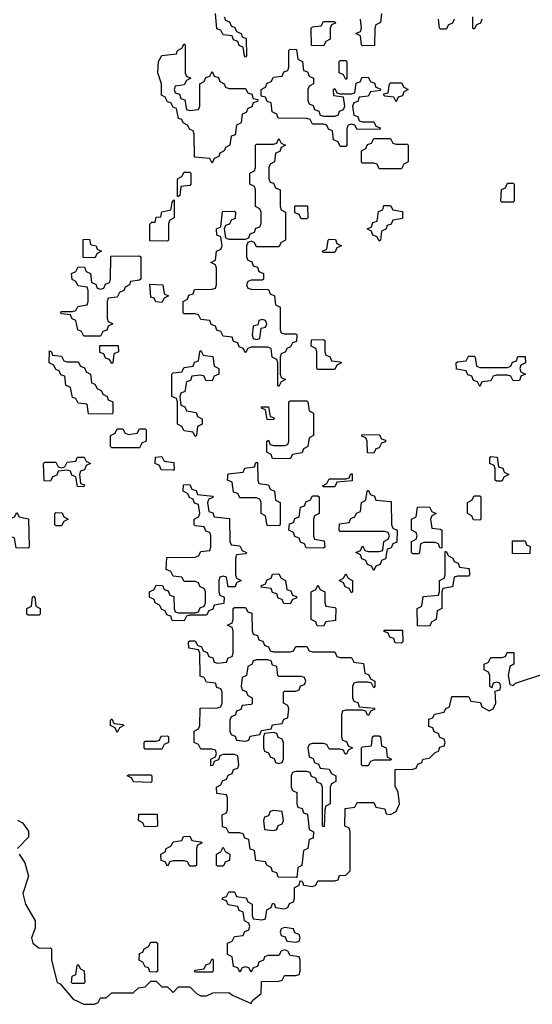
# Model space of a CAD drawing. Header units: inches. Extents: x 2777885 to 2884230, y 684484 to 829189.
# Tile 194 of 239: x 2851960 to 2853799, y 812371 to 815900. Entities that reach past the tile are written whole.
import ezdxf

# ---------------------------------------------------------------- set-up
doc = ezdxf.new("R2010")
doc.units = ezdxf.units.IN
doc.header["$MEASUREMENT"] = 0
doc.layers.add('C8851', color=7, linetype='Continuous')

msp = doc.modelspace()

# ---------------------------------------------------------------- linework, layer by layer
at = {"layer": 'C8851', "color": 6}
for points in [[(2852694, 815910), (2852698, 815898), (2852712.7, 815892.7), (2852718, 815878), (2852732, 815872), (2852738, 815858), (2852754, 815850), (2852758, 815838), (2852772.7, 815832.7), (2852774, 815770), (2852770, 815766), (2852766, 815770), (2852762, 815802), (2852747.3, 815807.3), (2852742, 815822), (2852727.3, 815827.3), (2852722, 815842), (2852690, 815846), (2852682, 815862), (2852667.3, 815867.3), (2852662, 815922)], [(2853258, 815922), (2853254, 815890), (2853238, 815882), (2853234, 815870), (2853232.7, 815807.3), (2853190, 815806), (2853186, 815810), (2853182, 815842), (2853166, 815850), (2853182, 815858), (2853186, 815870), (2853182, 815902)], [(2853518, 815902), (2853512.7, 815887.3), (2853498, 815882), (2853490, 815866), (2853470, 815866), (2853466, 815870), (2853462, 815902)], [(2853618, 815902), (2853612.7, 815887.3), (2853598, 815882), (2853590, 815866), (2853586, 815870), (2853586, 815910)], [(2851958, 812910), (2851978, 812878), (2851992, 812830), (2851971.3, 812768.7), (2851980.7, 812730), (2852016, 812670), (2852015.3, 812644.7), (2852002.8, 812610), (2852006.8, 812590), (2852030, 812572), (2852070, 812574), (2852074, 812570), (2852074, 812530), (2852094, 812450), (2852104.7, 812444.7), (2852152, 812390), (2852190, 812371.3), (2852228, 812372), (2852242, 812378), (2852250, 812394), (2852270, 812394), (2852290, 812412), (2852367.3, 812412.7), (2852386, 812430), (2852410, 812434), (2852430, 812454), (2852450, 812454), (2852470, 812434), (2852490, 812434), (2852510, 812414), (2852530, 812434), (2852570, 812434), (2852594, 812410), (2852610, 812402), (2852630, 812402), (2852652.7, 812412.7), (2852710, 812414), (2852723.6, 812403.6), (2852790, 812374), (2852795.3, 812384.7), (2852826, 812410), (2852827.3, 812452.7), (2852890, 812454), (2852902, 812458), (2852910, 812474), (2852950, 812474), (2852962, 812478), (2852966, 812490), (2852966, 812530), (2852962, 812542), (2852930, 812546), (2852922, 812562), (2852910, 812566), (2852898, 812562), (2852890, 812546), (2852850, 812546), (2852838, 812542), (2852834, 812530), (2852818, 812522), (2852812.7, 812507.3), (2852798, 812502), (2852790, 812486), (2852782, 812502), (2852770, 812506), (2852758, 812502), (2852750, 812486), (2852742, 812502), (2852727.3, 812507.3), (2852722, 812542), (2852706, 812550), (2852706, 812590), (2852722, 812598), (2852730, 812614), (2852762, 812618), (2852767.3, 812632.7), (2852782, 812638), (2852786, 812650), (2852782, 812662), (2852766, 812670), (2852762, 812702), (2852747.3, 812707.3), (2852742, 812722), (2852707.3, 812727.3), (2852702, 812742), (2852687.3, 812747.3), (2852687.3, 812752.7), (2852702, 812758), (2852710, 812774), (2852730, 812774), (2852738, 812758), (2852772.7, 812752.7), (2852778, 812738), (2852794, 812730), (2852794, 812690), (2852798, 812678), (2852830, 812674), (2852842, 812678), (2852846, 812710), (2852862, 812718), (2852867.3, 812732.7), (2852872.7, 812732.7), (2852878, 812718), (2852910, 812714), (2852922, 812718), (2852927.3, 812732.7), (2852942, 812738), (2852946, 812750), (2852946, 812790), (2852962, 812798), (2852966, 812814), (2852972.7, 812812.7), (2852978, 812798), (2853010, 812794), (2853022, 812798), (2853030, 812814), (2853090, 812814), (2853102, 812818), (2853107.3, 812832.7), (2853130, 812834), (2853146, 812850), (2853146, 812990), (2853142, 813002), (2853126, 813010), (2853127.3, 813072.7), (2853162, 813078), (2853170, 813094), (2853230, 813094), (2853238, 813078), (2853270, 813072), (2853274, 813054), (2853290, 813052), (2853310, 813062), (2853322.7, 813090), (2853317.2, 813130), (2853307.3, 813152.7), (2853307.3, 813212.7), (2853370, 813214), (2853382, 813218), (2853388, 813232), (2853402, 813238), (2853406, 813250), (2853430, 813254), (2853450, 813274), (2853462, 813278), (2853467.3, 813292.7), (2853482, 813298), (2853486, 813310), (2853482, 813322), (2853467.3, 813327.3), (2853462, 813342), (2853447.3, 813347.3), (2853442, 813362), (2853427.3, 813367.3), (2853427.3, 813392.7), (2853442, 813398), (2853448.4, 813411.6), (2853482, 813418), (2853488, 813432), (2853502, 813438), (2853510, 813474), (2853570, 813474), (2853578, 813458), (2853612.7, 813452.7), (2853618, 813438), (2853643.6, 813423.6), (2853658, 813430), (2853668, 813450), (2853666, 813494), (2853682, 813498), (2853686, 813510), (2853682, 813522), (2853670, 813526), (2853658, 813522), (2853654, 813506), (2853646, 813510), (2853646, 813550), (2853642, 813562), (2853626, 813570), (2853626, 813590), (2853642, 813598), (2853650, 813614), (2853690, 813614), (2853702, 813618), (2853708.4, 813631.6), (2853732.7, 813632.7), (2853732, 813590), (2853718, 813582), (2853712, 813550), (2853718, 813518), (2853730, 813514), (2853738, 813522), (2853843.1, 813556.9)], [(2851951.6, 813031.6), (2851970, 813022), (2851991.6, 812991.6), (2851992, 812970), (2851952, 812930)]]:
    msp.add_lwpolyline(points, dxfattribs=at)
for points in [[(2853050, 815806), (2853007.3, 815807.3), (2853006, 815870), (2853010, 815874), (2853042, 815878), (2853050, 815894), (2853090, 815894), (2853092.7, 815887.3), (2853078, 815882), (2853074, 815870), (2853074, 815830), (2853058, 815822)], [(2852570, 815574), (2852602, 815578), (2852606, 815590), (2852606, 815670), (2852622, 815678), (2852627.3, 815692.7), (2852642, 815698), (2852650, 815714), (2852658, 815698), (2852672.7, 815692.7), (2852678, 815678), (2852694, 815670), (2852698, 815658), (2852710, 815654), (2852770, 815654), (2852778, 815638), (2852792.7, 815632.7), (2852798, 815618), (2852814, 815614), (2852812.7, 815607.3), (2852798, 815602), (2852792.7, 815587.3), (2852778, 815582), (2852772.7, 815567.3), (2852758, 815562), (2852754, 815530), (2852738, 815522), (2852732.7, 815487.3), (2852718, 815482), (2852714, 815450), (2852698, 815442), (2852694, 815430), (2852678, 815422), (2852674, 815410), (2852658, 815402), (2852650, 815386), (2852642, 815402), (2852587.3, 815407.3), (2852586, 815490), (2852582, 815502), (2852570, 815506), (2852562, 815522), (2852546, 815530), (2852542, 815542), (2852530, 815546), (2852522, 815582), (2852510, 815586), (2852502, 815602), (2852490, 815606), (2852482, 815622), (2852469, 815630), (2852469, 815670), (2852455.3, 815710), (2852458, 815750), (2852470, 815772), (2852522, 815778), (2852526, 815790), (2852542, 815798), (2852550, 815814), (2852554, 815810), (2852554, 815710), (2852558, 815698), (2852574, 815690), (2852558, 815682), (2852550, 815666), (2852518, 815662), (2852514, 815650), (2852518, 815638), (2852532.7, 815632.7), (2852538, 815618), (2852552.7, 815612.7), (2852558, 815578)], [(2853050, 815554), (2853090, 815554), (2853102, 815558), (2853107.3, 815572.7), (2853122, 815578), (2853126, 815590), (2853122, 815622), (2853087.3, 815627.3), (2853086, 815650), (2853090, 815654), (2853098, 815638), (2853110, 815634), (2853150, 815634), (2853162, 815638), (2853167.3, 815672.7), (2853182, 815678), (2853187.3, 815692.7), (2853210, 815694), (2853218, 815678), (2853232.7, 815672.7), (2853238, 815658), (2853252.7, 815652.7), (2853254, 815646), (2853218, 815642), (2853210, 815626), (2853178, 815622), (2853172.7, 815607.3), (2853158, 815602), (2853154, 815590), (2853158, 815558), (2853172.7, 815552.7), (2853178, 815538), (2853190, 815534), (2853230, 815534), (2853238, 815518), (2853252.7, 815512.7), (2853252.7, 815507.3), (2853170, 815506), (2853162, 815522), (2853150, 815526), (2853138, 815522), (2853134, 815510), (2853134, 815450), (2853130, 815446), (2853110, 815446), (2853102, 815462), (2853086, 815470), (2853082, 815502), (2853067.3, 815507.3), (2853062, 815522), (2853050, 815526), (2853010, 815526), (2853002, 815542), (2852990, 815546), (2852887.3, 815547.3), (2852882, 815562), (2852866, 815570), (2852862, 815602), (2852847.3, 815607.3), (2852842, 815622), (2852826, 815626), (2852826, 815650), (2852842, 815658), (2852847.3, 815672.7), (2852862, 815678), (2852870, 815694), (2852902, 815698), (2852907.3, 815712.7), (2852922, 815718), (2852926, 815730), (2852926, 815790), (2852930, 815794), (2852952.7, 815792.7), (2852958, 815758), (2852974, 815750), (2852978, 815718), (2852992.7, 815712.7), (2852998, 815698), (2853014, 815690), (2853014, 815670), (2852998, 815662), (2852994, 815650), (2852994, 815610), (2852998, 815598), (2853012.7, 815592.7), (2853018, 815578), (2853032.7, 815572.7), (2853038, 815558)], [(2853130, 815686), (2853122, 815702), (2853106, 815710), (2853106, 815750), (2853110, 815754), (2853130, 815754), (2853134, 815750), (2853134, 815690)], [(2853310, 815606), (2853302, 815622), (2853270, 815626), (2853266, 815630), (2853266, 815634), (2853282, 815638), (2853286, 815670), (2853290, 815674), (2853330, 815674), (2853338, 815658), (2853354, 815650), (2853338, 815642), (2853332.7, 815627.3), (2853318, 815622)], [(2852810, 815086), (2852802, 815102), (2852790, 815106), (2852778, 815102), (2852774, 815090), (2852774, 815050), (2852778, 815038), (2852792.7, 815032.7), (2852798, 815018), (2852812.7, 815012.7), (2852818, 814998), (2852834, 814990), (2852834, 814970), (2852830, 814966), (2852790, 814966), (2852778, 814962), (2852774, 814950), (2852778, 814938), (2852790, 814934), (2852852.7, 814932.7), (2852858, 814918), (2852874, 814910), (2852878, 814878), (2852894, 814870), (2852894, 814790), (2852898, 814778), (2852910, 814774), (2852950, 814774), (2852954, 814770), (2852952.7, 814747.3), (2852938, 814742), (2852932, 814728), (2852918, 814722), (2852914, 814710), (2852898, 814702), (2852894, 814690), (2852894, 814630), (2852898, 814618), (2852914, 814610), (2852898, 814602), (2852890, 814586), (2852886, 814590), (2852886, 814670), (2852882, 814682), (2852866, 814690), (2852862, 814722), (2852850, 814726), (2852790, 814726), (2852778, 814722), (2852770, 814706), (2852762, 814722), (2852747.3, 814727.3), (2852742, 814742), (2852727.3, 814747.3), (2852722, 814762), (2852690, 814766), (2852682, 814782), (2852667.3, 814787.3), (2852662, 814802), (2852647.3, 814807.3), (2852642, 814822), (2852610, 814826), (2852602, 814842), (2852590, 814846), (2852550, 814846), (2852546, 814850), (2852546, 814890), (2852562, 814898), (2852567.3, 814912.7), (2852582, 814918), (2852587.3, 814932.7), (2852650, 814934), (2852662, 814938), (2852666, 814950), (2852666, 815010), (2852662, 815022), (2852646, 815030), (2852662, 815038), (2852666, 815070), (2852682, 815078), (2852686, 815090), (2852682, 815122), (2852667.3, 815127.3), (2852666, 815150), (2852682, 815158), (2852687.3, 815212.7), (2852730, 815214), (2852734, 815210), (2852732.7, 815187.3), (2852718, 815182), (2852712.7, 815167.3), (2852698, 815162), (2852694, 815150), (2852698, 815118), (2852710, 815114), (2852770, 815114), (2852782, 815118), (2852787.3, 815132.7), (2852802, 815138), (2852807.3, 815152.7), (2852822, 815158), (2852826, 815170), (2852826, 815210), (2852822, 815222), (2852806, 815230), (2852806, 815290), (2852802, 815302), (2852786, 815310), (2852786, 815350), (2852802, 815358), (2852806, 815370), (2852806, 815450), (2852810, 815454), (2852870, 815454), (2852882, 815458), (2852890, 815474), (2852898, 815458), (2852914, 815450), (2852898, 815442), (2852892.7, 815427.3), (2852878, 815422), (2852874, 815390), (2852858, 815382), (2852854, 815370), (2852854, 815330), (2852858, 815318), (2852870, 815314), (2852878, 815298), (2852894, 815290), (2852894, 815230), (2852898, 815218), (2852914, 815210), (2852914, 815110), (2852898, 815102), (2852890, 815086)], [(2853310, 815454), (2853350, 815454), (2853354, 815450), (2853354, 815390), (2853338, 815382), (2853330, 815366), (2853250, 815366), (2853242, 815382), (2853230, 815386), (2853190, 815386), (2853186, 815390), (2853186, 815430), (2853202, 815438), (2853207.3, 815452.7), (2853222, 815458), (2853230, 815474), (2853290, 815474), (2853298, 815458)], [(2852526, 815266), (2852526, 815330), (2852542, 815338), (2852550, 815354), (2852570, 815354), (2852574, 815350), (2852574, 815310), (2852570, 815306), (2852538, 815302), (2852534, 815270), (2852530, 815266)], [(2853690, 815246), (2853686, 815250), (2853688.4, 815291.6), (2853702, 815298), (2853710, 815314), (2853730, 815314), (2853734, 815310), (2853734, 815250), (2853730, 815246)], [(2852490, 815106), (2852427.3, 815107.3), (2852427.3, 815167.3), (2852434, 815174), (2852446, 815174), (2852450, 815192), (2852466, 815194), (2852470, 815212), (2852502, 815218), (2852508, 815250), (2852514, 815254), (2852514, 815190), (2852498, 815182), (2852494, 815170), (2852494, 815110)], [(2852970, 815186), (2852962, 815202), (2852947.3, 815207.3), (2852947.3, 815232.7), (2852992.7, 815232.7), (2852994, 815190), (2852990, 815186)], [(2853250, 815106), (2853242, 815122), (2853227.3, 815127.3), (2853222, 815142), (2853206, 815150), (2853222, 815158), (2853227.3, 815172.7), (2853242, 815178), (2853247.3, 815212.7), (2853262, 815218), (2853266, 815234), (2853290, 815234), (2853298, 815218), (2853332.7, 815212.7), (2853332.7, 815187.3), (2853298, 815182), (2853292.7, 815167.3), (2853278, 815162), (2853274, 815150), (2853258, 815142), (2853254, 815110)], [(2852230, 815046), (2852188, 815048), (2852187.3, 815112.7), (2852210, 815114), (2852214, 815094), (2852234, 815090), (2852238, 815078), (2852254, 815070), (2852238, 815062)], [(2853050, 815066), (2853046, 815070), (2853062, 815078), (2853066, 815110), (2853070, 815114), (2853092.7, 815112.7), (2853098, 815098), (2853114, 815090), (2853098, 815082), (2853090, 815066)], [(2852190, 814766), (2852182, 814782), (2852168.4, 814788.4), (2852162, 814822), (2852148, 814828), (2852142, 814842), (2852110, 814846), (2852106, 814850), (2852110, 814854), (2852150, 814854), (2852162, 814858), (2852168.4, 814871.6), (2852202, 814878), (2852206, 814890), (2852206, 814930), (2852202, 814942), (2852170, 814946), (2852162, 814962), (2852148.4, 814968.4), (2852146, 814990), (2852162, 814998), (2852170, 815014), (2852192.7, 815012.7), (2852198, 814998), (2852214, 814990), (2852218, 814958), (2852232.7, 814952.7), (2852238, 814938), (2852250, 814934), (2852262, 814938), (2852267.3, 814952.7), (2852282, 814958), (2852286, 814970), (2852287.3, 815052.7), (2852390, 815054), (2852394, 815050), (2852394, 814970), (2852390, 814966), (2852358, 814962), (2852354, 814950), (2852338, 814942), (2852334, 814930), (2852318, 814922), (2852310, 814906), (2852278, 814902), (2852274, 814890), (2852274, 814830), (2852278, 814818), (2852294, 814810), (2852278, 814802), (2852272.7, 814787.3), (2852258, 814782), (2852250, 814766)], [(2852470, 814886), (2852448.4, 814888.4), (2852442, 814902), (2852430, 814906), (2852427.3, 814952.7), (2852474, 814950), (2852478, 814918), (2852494, 814910), (2852478, 814902)], [(2852830, 814826), (2852818, 814822), (2852814, 814806), (2852798, 814802), (2852794, 814770), (2852798, 814758), (2852810, 814754), (2852822, 814758), (2852826, 814794), (2852842, 814798), (2852846, 814810), (2852842, 814822)], [(2853030, 814646), (2853026, 814650), (2853026, 814710), (2853022, 814722), (2853006, 814730), (2853007.3, 814752.7), (2853050, 814754), (2853054, 814750), (2853054, 814710), (2853058, 814698), (2853072.7, 814692.7), (2853078, 814678), (2853110, 814674), (2853114, 814670), (2853098, 814662), (2853090, 814646)], [(2852130, 814674), (2852170, 814674), (2852178, 814658), (2852192.7, 814652.7), (2852198, 814638), (2852214, 814630), (2852218, 814598), (2852230, 814594), (2852238, 814578), (2852254, 814570), (2852258, 814558), (2852274, 814550), (2852278, 814538), (2852294, 814530), (2852294, 814490), (2852290, 814486), (2852207.3, 814487.3), (2852202, 814522), (2852170, 814526), (2852162, 814542), (2852150, 814546), (2852142, 814582), (2852126, 814590), (2852122, 814622), (2852107.3, 814627.3), (2852102, 814642), (2852090, 814646), (2852082, 814662), (2852066, 814670), (2852067.3, 814712.7), (2852074, 814710), (2852078, 814698), (2852110, 814694), (2852118, 814678)], [(2852290, 814668), (2852282, 814682), (2852267.3, 814687.3), (2852262, 814702), (2852247.3, 814707.3), (2852247.3, 814732.7), (2852312.7, 814732.7), (2852314, 814710), (2852298, 814702), (2852294, 814670)], [(2852650, 814606), (2852627.3, 814607.3), (2852622, 814622), (2852610, 814626), (2852578, 814622), (2852572.7, 814607.3), (2852558, 814602), (2852552.7, 814567.3), (2852538, 814562), (2852534, 814550), (2852538, 814518), (2852552.7, 814512.7), (2852558, 814498), (2852592.7, 814492.7), (2852598, 814478), (2852614, 814470), (2852614, 814450), (2852598, 814442), (2852594, 814410), (2852590, 814406), (2852582, 814422), (2852550, 814426), (2852542, 814442), (2852526, 814450), (2852526, 814530), (2852522, 814542), (2852506, 814550), (2852506, 814630), (2852510, 814634), (2852542, 814638), (2852550, 814654), (2852582, 814658), (2852587.3, 814672.7), (2852602, 814678), (2852606, 814710), (2852610, 814714), (2852618, 814698), (2852652.7, 814692.7), (2852658, 814658), (2852674, 814650), (2852674, 814630), (2852658, 814622)], [(2853610, 814654), (2853710, 814654), (2853722, 814658), (2853727.3, 814672.7), (2853742, 814678), (2853747.3, 814692.7), (2853772.7, 814692.7), (2853774, 814670), (2853758, 814662), (2853754, 814650), (2853758, 814638), (2853774, 814630), (2853758, 814622), (2853752.7, 814607.3), (2853730, 814606), (2853722, 814622), (2853710, 814626), (2853670, 814626), (2853658, 814622), (2853650, 814606), (2853618, 814602), (2853610, 814586), (2853602, 814602), (2853587.3, 814607.3), (2853582, 814622), (2853567.3, 814627.3), (2853562, 814642), (2853527.3, 814647.3), (2853526, 814670), (2853530, 814674), (2853562, 814678), (2853570, 814694), (2853590, 814694), (2853594, 814690), (2853598, 814658)], [(2852930, 814326), (2852867.3, 814327.3), (2852862, 814342), (2852846, 814350), (2852846, 814390), (2852852.7, 814392.7), (2852858, 814378), (2852870, 814374), (2852910, 814374), (2852922, 814378), (2852926, 814390), (2852926, 814530), (2852930, 814534), (2852990, 814534), (2852994, 814530), (2852998, 814498), (2853014, 814490), (2853014, 814410), (2852998, 814402), (2852994, 814370), (2852978, 814362), (2852972.7, 814347.3), (2852938, 814342)], [(2852870, 814466), (2852847.3, 814467.3), (2852842, 814502), (2852827.3, 814507.3), (2852827.3, 814512.7), (2852852.7, 814512.7), (2852858, 814478), (2852872.7, 814472.7)], [(2852290, 814366), (2852286, 814370), (2852286, 814410), (2852302, 814418), (2852310, 814434), (2852330, 814434), (2852338, 814418), (2852350, 814414), (2852382, 814418), (2852390, 814434), (2852410, 814434), (2852414, 814430), (2852414, 814390), (2852398, 814382), (2852390, 814366)], [(2853230, 814346), (2853207.3, 814347.3), (2853206, 814390), (2853202, 814402), (2853187.3, 814407.3), (2853187.3, 814412.7), (2853250, 814414), (2853258, 814398), (2853272.7, 814392.7), (2853272.7, 814387.3), (2853258, 814382), (2853250, 814366), (2853238, 814362)], [(2852190, 814226), (2852167.3, 814227.3), (2852162, 814262), (2852147.3, 814267.3), (2852142, 814282), (2852130, 814286), (2852098, 814282), (2852092.7, 814267.3), (2852078, 814262), (2852070, 814246), (2852047.3, 814247.3), (2852046, 814310), (2852050, 814314), (2852090, 814314), (2852098, 814298), (2852110, 814294), (2852122, 814298), (2852130, 814314), (2852162, 814318), (2852168, 814332), (2852191.6, 814331.6), (2852198, 814318), (2852214, 814310), (2852198, 814302), (2852192.7, 814287.3), (2852178, 814282), (2852174, 814270), (2852178, 814238), (2852192.7, 814232.7)], [(2852510, 814286), (2852467.3, 814287.3), (2852462, 814302), (2852446, 814310), (2852447.3, 814332.7), (2852470, 814334), (2852478, 814318), (2852512.7, 814312.7), (2852514, 814286)], [(2852890, 814086), (2852847.3, 814087.3), (2852842, 814122), (2852826, 814130), (2852826, 814170), (2852822, 814182), (2852810, 814186), (2852750, 814186), (2852742, 814202), (2852727.3, 814207.3), (2852722, 814242), (2852706, 814250), (2852707.3, 814272.7), (2852762, 814278), (2852767.3, 814292.7), (2852802, 814298), (2852807.3, 814312.7), (2852812.7, 814312.7), (2852814, 814250), (2852818, 814238), (2852852.7, 814232.7), (2852858, 814218), (2852874, 814210), (2852878, 814178), (2852894, 814170), (2852894, 814090)], [(2853670, 814246), (2853666, 814250), (2853666, 814290), (2853662, 814302), (2853646, 814310), (2853646, 814330), (2853650, 814334), (2853672.7, 814332.7), (2853678, 814298), (2853692.7, 814292.7), (2853698, 814278), (2853714, 814270), (2853698, 814262), (2853690, 814246)], [(2853050, 814226), (2853046, 814230), (2853062, 814238), (2853070, 814254), (2853130, 814254), (2853142, 814258), (2853147.3, 814272.7), (2853152.7, 814272.7), (2853152.7, 814247.3), (2853098, 814242), (2853090, 814226)], [(2852707.3, 813867.3), (2852702, 813902), (2852690, 813906), (2852678, 813902), (2852674, 813890), (2852674, 813850), (2852678, 813838), (2852694, 813830), (2852692.7, 813807.3), (2852658, 813802), (2852652.7, 813787.3), (2852638, 813782), (2852630, 813766), (2852570, 813766), (2852558, 813762), (2852550, 813746), (2852507.3, 813747.3), (2852502, 813762), (2852487.3, 813767.3), (2852482, 813782), (2852470, 813786), (2852462, 813802), (2852446, 813810), (2852442, 813822), (2852426, 813830), (2852426, 813850), (2852442, 813858), (2852450, 813874), (2852472.7, 813872.7), (2852478, 813858), (2852492.7, 813852.7), (2852498, 813838), (2852512.7, 813832.7), (2852514, 813790), (2852518, 813778), (2852530, 813774), (2852590, 813774), (2852602, 813778), (2852607.3, 813792.7), (2852622, 813798), (2852626, 813810), (2852626, 813850), (2852622, 813862), (2852607.3, 813867.3), (2852602, 813882), (2852590, 813886), (2852550, 813886), (2852542, 813902), (2852510, 813906), (2852502, 813922), (2852486, 813930), (2852487.3, 813972.7), (2852590, 813974), (2852602, 813978), (2852610, 813994), (2852642, 813998), (2852646, 814010), (2852646, 814050), (2852642, 814062), (2852627.3, 814067.3), (2852622, 814082), (2852590, 814086), (2852586, 814090), (2852586, 814110), (2852602, 814118), (2852606, 814130), (2852602, 814162), (2852587.3, 814167.3), (2852582, 814182), (2852570, 814186), (2852562, 814202), (2852546, 814210), (2852547.3, 814232.7), (2852570, 814234), (2852578, 814218), (2852592.7, 814212.7), (2852598, 814198), (2852652.7, 814192.7), (2852652.7, 814187.3), (2852638, 814182), (2852634, 814170), (2852638, 814138), (2852652.7, 814132.7), (2852658, 814118), (2852712.7, 814112.7), (2852714, 814030), (2852718, 814018), (2852750, 814014), (2852758, 813998), (2852774, 813990), (2852770, 813986), (2852738, 813982), (2852734, 813970), (2852734, 813910), (2852738, 813898), (2852754, 813890), (2852738, 813882), (2852732.7, 813867.3)], [(2853230, 813926), (2853222, 813942), (2853207.3, 813947.3), (2853202, 813962), (2853187.3, 813967.3), (2853182, 813982), (2853166, 813990), (2853182, 813998), (2853190, 814014), (2853198, 813998), (2853210, 813994), (2853250, 813994), (2853262, 813998), (2853266, 814030), (2853282, 814038), (2853286, 814050), (2853282, 814062), (2853270, 814066), (2853110, 814066), (2853106, 814070), (2853107.3, 814092.7), (2853142, 814098), (2853147.3, 814112.7), (2853162, 814118), (2853168, 814132), (2853182, 814138), (2853186, 814170), (2853202, 814178), (2853206, 814210), (2853210, 814214), (2853218, 814198), (2853232.7, 814192.7), (2853238, 814178), (2853292.7, 814172.7), (2853294, 814090), (2853298, 814078), (2853314, 814070), (2853312.7, 814027.3), (2853298, 814022), (2853292.7, 814007.3), (2853278, 814002), (2853272.7, 813967.3), (2853258, 813962), (2853252.7, 813947.3), (2853238, 813942)], [(2853050, 814006), (2852987.3, 814007.3), (2852982, 814022), (2852967.3, 814027.3), (2852962, 814042), (2852947.3, 814047.3), (2852942, 814062), (2852926, 814070), (2852927.3, 814092.7), (2852942, 814098), (2852947.3, 814112.7), (2852962, 814118), (2852967.3, 814152.7), (2852982, 814158), (2852987.3, 814172.7), (2853002, 814178), (2853010, 814194), (2853030, 814194), (2853034, 814190), (2853034, 814130), (2853018, 814122), (2853014, 814110), (2853014, 814050), (2853018, 814038), (2853052.7, 814032.7), (2853054, 814010)], [(2853610, 814106), (2853587.3, 814107.3), (2853582, 814122), (2853566, 814130), (2853566, 814170), (2853582, 814178), (2853590, 814194), (2853610, 814194), (2853614, 814190), (2853614, 814110)], [(2853474, 814006), (2853467.3, 814007.3), (2853462, 814022), (2853450, 814026), (2853410, 814026), (2853398, 814022), (2853394, 813990), (2853390, 813986), (2853370, 813986), (2853366, 813990), (2853366, 814030), (2853382, 814038), (2853386, 814050), (2853382, 814062), (2853366, 814070), (2853366, 814110), (2853382, 814118), (2853387.3, 814152.7), (2853430, 814154), (2853438, 814138), (2853454, 814130), (2853438, 814122), (2853434, 814110), (2853438, 814078), (2853470, 814074), (2853474, 814070)], [(2851990, 814006), (2851947.3, 814007.3), (2851942, 814042), (2851928, 814048), (2851922, 814062), (2851906, 814070), (2851902, 814082), (2851887.3, 814087.3), (2851887.3, 814112.7), (2851892.7, 814112.7), (2851898, 814098), (2851910, 814094), (2851922, 814098), (2851927.3, 814112.7), (2851942, 814118), (2851950, 814134), (2851958, 814118), (2851991.1, 814111.1), (2851994, 814010)], [(2852090, 814086), (2852086, 814090), (2852086, 814130), (2852090, 814134), (2852112.7, 814132.7), (2852118, 814118), (2852134, 814110), (2852118, 814102), (2852110, 814086)], [(2853790, 813986), (2853727.3, 813987.3), (2853727.3, 814032.7), (2853772.7, 814032.7), (2853778, 814018), (2853791.6, 814011.6)], [(2853430, 813726), (2853387.3, 813727.3), (2853386, 813790), (2853402, 813798), (2853407.3, 813832.7), (2853462, 813838), (2853466, 813850), (2853466, 813890), (2853482, 813898), (2853486, 813910), (2853486, 813994), (2853490, 813994), (2853498, 813978), (2853514, 813970), (2853518, 813958), (2853532.7, 813952.7), (2853538, 813938), (2853572.7, 813932.7), (2853574, 813910), (2853570, 813906), (2853530, 813906), (2853518, 813902), (2853512.7, 813867.3), (2853478, 813862), (2853474, 813850), (2853474, 813790), (2853458, 813782), (2853454, 813750), (2853438, 813742)], [(2852930, 813806), (2852907.3, 813807.3), (2852902, 813822), (2852887.3, 813827.3), (2852882, 813842), (2852867.3, 813847.3), (2852862, 813862), (2852826, 813866), (2852827.3, 813872.7), (2852842, 813878), (2852847.3, 813892.7), (2852862, 813898), (2852867.3, 813912.7), (2852890, 813914), (2852898, 813898), (2852914, 813890), (2852918, 813858), (2852932.7, 813852.7), (2852938, 813838), (2852952.7, 813832.7), (2852952.7, 813827.3), (2852938, 813822)], [(2853150, 813846), (2853142, 813862), (2853127.3, 813867.3), (2853122, 813882), (2853106, 813890), (2853122, 813898), (2853130, 813914), (2853138, 813898), (2853154, 813890), (2853154, 813850)], [(2853050, 813726), (2853027.3, 813727.3), (2853022, 813742), (2853006, 813750), (2853006, 813850), (2853022, 813858), (2853030, 813874), (2853038, 813858), (2853054, 813850), (2853054, 813810), (2853058, 813798), (2853090, 813794), (2853094, 813790), (2853092.7, 813747.3), (2853058, 813742)], [(2851990, 813766), (2851986, 813770), (2851986, 813790), (2852002, 813798), (2852006, 813830), (2852010, 813834), (2852014, 813830), (2852018, 813798), (2852034, 813790), (2852034, 813770), (2852030, 813766)], [(2852870, 813634), (2852930, 813634), (2852942, 813638), (2852950, 813654), (2852990, 813654), (2852998, 813638), (2853010, 813634), (2853090, 813634), (2853098, 813618), (2853110, 813614), (2853150, 813614), (2853158, 813598), (2853192.7, 813592.7), (2853198, 813558), (2853212.7, 813552.7), (2853218, 813538), (2853234, 813530), (2853234, 813510), (2853230, 813506), (2853222, 813522), (2853210, 813526), (2853170, 813526), (2853158, 813522), (2853154, 813510), (2853154, 813470), (2853158, 813458), (2853172.7, 813452.7), (2853178, 813438), (2853232.7, 813432.7), (2853232.7, 813427.3), (2853218, 813422), (2853212.7, 813407.3), (2853207.3, 813407.3), (2853202, 813422), (2853190, 813426), (2853130, 813426), (2853118, 813422), (2853114, 813410), (2853114, 813330), (2853118, 813318), (2853132.7, 813312.7), (2853138, 813298), (2853154, 813290), (2853138, 813282), (2853132.7, 813267.3), (2853127.3, 813267.3), (2853122, 813282), (2853110, 813286), (2853070, 813286), (2853062, 813302), (2853050, 813306), (2853010, 813306), (2852998, 813302), (2852994, 813290), (2852998, 813258), (2853012.7, 813252.7), (2853018, 813238), (2853032, 813232), (2853038, 813218), (2853070, 813214), (2853078, 813198), (2853094, 813190), (2853094, 813170), (2853078, 813162), (2853074, 813150), (2853074, 813090), (2853058, 813082), (2853054, 813070), (2853052.7, 813007.3), (2853046, 813010), (2853046, 813150), (2853042, 813162), (2853027.3, 813167.3), (2853022, 813182), (2853007.3, 813187.3), (2853002, 813202), (2852990, 813206), (2852950, 813206), (2852938, 813202), (2852934, 813190), (2852934, 813150), (2852938, 813138), (2852954, 813130), (2852954, 813090), (2852958, 813078), (2852972.7, 813072.7), (2852978, 813058), (2852992.7, 813052.7), (2852998, 812998), (2853014, 812990), (2853012.7, 812967.3), (2852998, 812962), (2852994, 812930), (2852978, 812922), (2852971.6, 812868.4), (2852958, 812862), (2852954, 812826), (2852950, 812826), (2852887.3, 812827.3), (2852882, 812842), (2852867.3, 812847.3), (2852862, 812862), (2852846, 812870), (2852842, 812882), (2852807.3, 812887.3), (2852802, 812922), (2852787.3, 812927.3), (2852782, 812962), (2852767.3, 812967.3), (2852762, 812982), (2852750, 812986), (2852710, 812986), (2852702, 813002), (2852687.3, 813007.3), (2852686, 813050), (2852702, 813058), (2852706, 813070), (2852706, 813110), (2852702, 813122), (2852667.3, 813127.3), (2852666, 813150), (2852682, 813158), (2852687.3, 813172.7), (2852702, 813178), (2852707.3, 813192.7), (2852722, 813198), (2852727.3, 813212.7), (2852742, 813218), (2852746, 813230), (2852742, 813262), (2852730, 813266), (2852690, 813266), (2852678, 813262), (2852672.7, 813247.3), (2852658, 813242), (2852652.7, 813227.3), (2852646, 813226), (2852646, 813250), (2852662, 813258), (2852666, 813270), (2852662, 813282), (2852650, 813286), (2852610, 813286), (2852602, 813302), (2852586, 813310), (2852586, 813350), (2852602, 813358), (2852606, 813370), (2852607.3, 813432.7), (2852670, 813434), (2852682, 813438), (2852686, 813450), (2852686, 813490), (2852682, 813502), (2852667.3, 813507.3), (2852662, 813522), (2852630, 813526), (2852622, 813542), (2852607.3, 813547.3), (2852606, 813630), (2852602, 813642), (2852567.3, 813647.3), (2852566, 813670), (2852570, 813674), (2852590, 813674), (2852598, 813658), (2852612.7, 813652.7), (2852618, 813638), (2852632.7, 813632.7), (2852638, 813618), (2852652.7, 813612.7), (2852658, 813598), (2852670, 813594), (2852702, 813598), (2852707.3, 813612.7), (2852722, 813618), (2852726, 813630), (2852726, 813710), (2852722, 813722), (2852706, 813730), (2852722, 813738), (2852726, 813750), (2852726, 813790), (2852730, 813794), (2852770, 813794), (2852778, 813778), (2852792.7, 813772.7), (2852794, 813710), (2852798, 813698), (2852812.7, 813692.7), (2852818, 813678), (2852832.7, 813672.7), (2852838, 813658), (2852852.7, 813652.7), (2852858, 813638)], [(2853330, 813666), (2853307.3, 813667.3), (2853302, 813682), (2853287.3, 813687.3), (2853282, 813702), (2853267.3, 813707.3), (2853267.3, 813712.7), (2853332.7, 813712.7), (2853334, 813670)], [(2852850, 813606), (2852810, 813606), (2852798, 813602), (2852794, 813590), (2852778, 813582), (2852774, 813550), (2852758, 813542), (2852754, 813510), (2852758, 813498), (2852772.7, 813492.7), (2852778, 813478), (2852794, 813470), (2852794, 813450), (2852790, 813446), (2852758, 813442), (2852752.7, 813427.3), (2852738, 813422), (2852732.7, 813407.3), (2852718, 813402), (2852714, 813390), (2852714, 813350), (2852718, 813338), (2852732.7, 813332.7), (2852738, 813318), (2852770, 813314), (2852782, 813318), (2852787.3, 813332.7), (2852822, 813338), (2852827.3, 813352.7), (2852862, 813358), (2852867.3, 813372.7), (2852902, 813378), (2852907.3, 813392.7), (2852922, 813398), (2852926, 813430), (2852922, 813442), (2852906, 813450), (2852906, 813490), (2852910, 813494), (2852950, 813494), (2852962, 813498), (2852967.3, 813512.7), (2852982, 813518), (2852986, 813530), (2852982, 813542), (2852970, 813546), (2852890, 813546), (2852886, 813550), (2852882, 813582), (2852867.3, 813587.3), (2852862, 813602)], [(2852310, 813346), (2852302, 813362), (2852286, 813370), (2852286, 813390), (2852290, 813394), (2852298, 813378), (2852330, 813374), (2852334, 813370), (2852318, 813362)], [(2852410, 813286), (2852406, 813290), (2852406, 813310), (2852410, 813314), (2852450, 813314), (2852462, 813318), (2852467.3, 813332.7), (2852490, 813334), (2852494, 813330), (2852494, 813310), (2852478, 813302), (2852470, 813286)], [(2852870, 813346), (2852838, 813342), (2852834, 813330), (2852834, 813290), (2852838, 813278), (2852852.7, 813272.7), (2852858, 813258), (2852872.7, 813252.7), (2852878, 813238), (2852890, 813234), (2852902, 813238), (2852906, 813250), (2852906, 813310), (2852902, 813322), (2852887.3, 813327.3), (2852882, 813342)], [(2853190, 813226), (2853186, 813230), (2853186, 813290), (2853190, 813294), (2853222, 813298), (2853226, 813330), (2853230, 813334), (2853250, 813334), (2853254, 813330), (2853258, 813298), (2853274, 813290), (2853278, 813258), (2853294, 813250), (2853290, 813246), (2853230, 813246), (2853218, 813242), (2853210, 813226)], [(2852430, 813166), (2852368.4, 813168.4), (2852362, 813182), (2852346, 813190), (2852350, 813194), (2852430, 813194), (2852434, 813190), (2852434, 813170)], [(2852407.3, 813007.3), (2852402, 813022), (2852386, 813030), (2852387.3, 813052.7), (2852452.7, 813052.7), (2852454, 813010), (2852450, 813008)], [(2852870, 813066), (2852858, 813062), (2852852.7, 813047.3), (2852838, 813042), (2852834, 813030), (2852838, 812998), (2852870, 812994), (2852882, 812998), (2852887.3, 813012.7), (2852902, 813018), (2852906, 813030), (2852902, 813062)], [(2852570, 812866), (2852562, 812882), (2852550, 812886), (2852510, 812886), (2852498, 812882), (2852490, 812866), (2852482, 812882), (2852467.3, 812887.3), (2852466, 812910), (2852482, 812918), (2852486, 812930), (2852502, 812938), (2852510, 812954), (2852542, 812958), (2852547.3, 812972.7), (2852570, 812974), (2852578, 812958), (2852610, 812954), (2852614, 812950), (2852598, 812942), (2852594, 812930), (2852594, 812870), (2852590, 812866)], [(2852670, 812866), (2852666, 812870), (2852666, 812910), (2852682, 812918), (2852690, 812934), (2852698, 812918), (2852714, 812910), (2852712.7, 812887.3), (2852698, 812882), (2852690, 812866)], [(2852910, 812646), (2852898, 812642), (2852894, 812630), (2852898, 812618), (2852912.7, 812612.7), (2852918, 812598), (2852950, 812594), (2852962, 812598), (2852966, 812610), (2852962, 812622), (2852947.3, 812627.3), (2852942, 812642)], [(2852450, 812486), (2852427.3, 812487.3), (2852422, 812502), (2852410, 812506), (2852402, 812522), (2852388, 812530), (2852390, 812554), (2852402, 812558), (2852406, 812570), (2852422, 812578), (2852430, 812594), (2852450, 812594), (2852454, 812590), (2852454, 812490)], [(2852150, 812446), (2852146, 812450), (2852148.4, 812471.6), (2852162, 812478), (2852166, 812510), (2852170, 812514), (2852178, 812498), (2852191.6, 812491.6), (2852194, 812450), (2852190, 812446)], [(2852590, 812486), (2852586, 812490), (2852590, 812494), (2852622, 812498), (2852627.3, 812512.7), (2852642, 812518), (2852650, 812534), (2852654, 812530), (2852654, 812490), (2852650, 812486)]]:
    msp.add_lwpolyline(points, close=True, dxfattribs=at)

doc.saveas('drawing.dxf')
